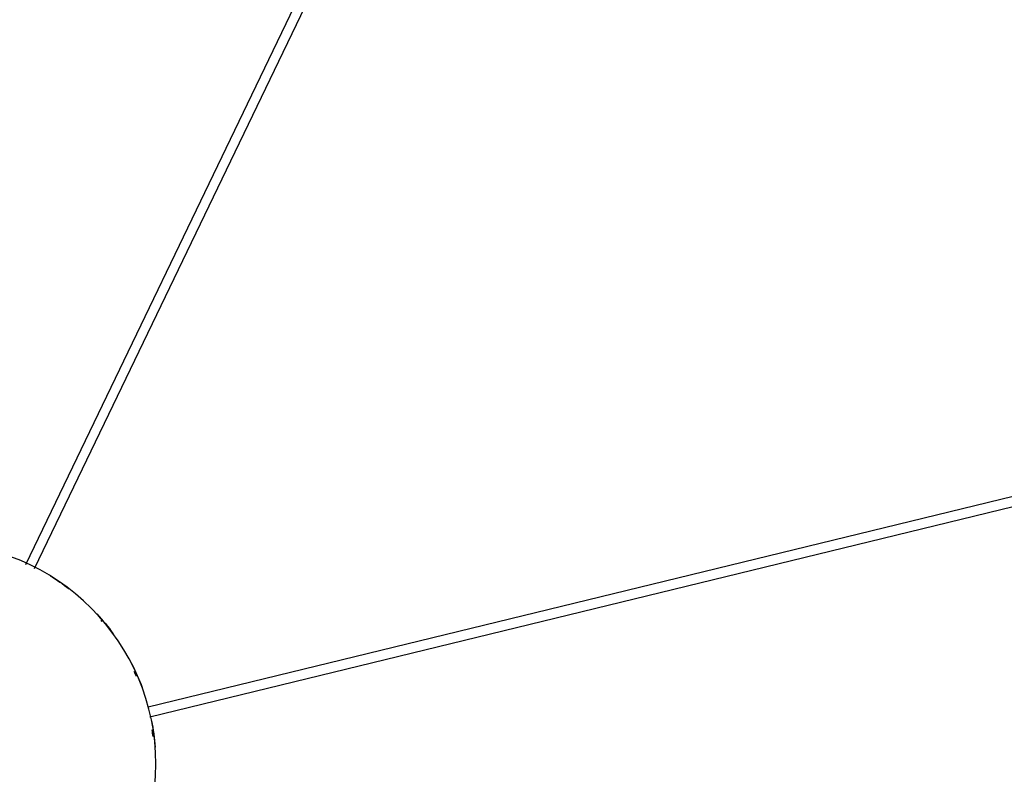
# Model space of a CAD drawing. Header units: millimetres. Extents: x 2868 to 11019, y -1415 to 7989.
# Tile 27 of 83: x 9801 to 10410, y 1603 to 2070. Entities that reach past the tile are written whole.
import ezdxf

# ---------------------------------------------------------------- set-up
doc = ezdxf.new("R2010")
doc.units = ezdxf.units.MM
doc.layers.add('E-LITE-EQPM', color=7, linetype='Continuous', lineweight=20)

# ---------------------------------------------------------------- blocks, each defined once
blk = doc.blocks.new('64314-7L   _Suspended_tensor - 64314-44-7L SAMBA Black_ribbon beige pendant lamp ø450-7L-575794-Planta_PDF Copy 1')
at = {"layer": 'E-LITE-EQPM', "color": 253, "lineweight": 25, "true_color": 0xaaaaaa}
for p, q in [((132.84, -29.27), (1007.12, -242.25)), ((1005.7, -248.08), (131.95, -35.23)), ((61.63, -121.16), (343.43, -706.84)), ((338.02, -709.44), (56.08, -123.46))]:
    blk.add_line(p, q, dxfattribs=at)
for radius, start, end in [(136.69, 348.65254, 355.55515), (135.83, 351.01072, 352.77137), (136.69, 332.89074, 339.71303), (135.83, 334.93721, 336.31384), (136.69, 317.14933, 323.7795), (135.83, 319.09091, 319.41242), (136.69, 301.42252, 307.43629)]:
    blk.add_arc((0, 0), radius, start, end, dxfattribs=at)

msp = doc.modelspace()

# ---------------------------------------------------------------- linework, layer by layer
at = {"layer": 'E-LITE-EQPM', "color": 253, "lineweight": 25, "true_color": 0xaaaaaa}
msp.add_arc((9748.88, 1609.41), 136.69, 270.00001, 90.00001, dxfattribs=at)

# ---------------------------------------------------------------- block references
at = {"layer": 'E-LITE-EQPM', "color": 253, "lineweight": 25, "true_color": 0xaaaaaa, "extrusion": (0, 0, -1), "rotation": 179.9999950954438}
msp.add_blockref('64314-7L   _Suspended_tensor - 64314-44-7L SAMBA Black_ribbon beige pendant lamp ø450-7L-575794-Planta_PDF Copy 1', (-9748.88, 1609.41), dxfattribs=at)

doc.saveas('drawing.dxf')
